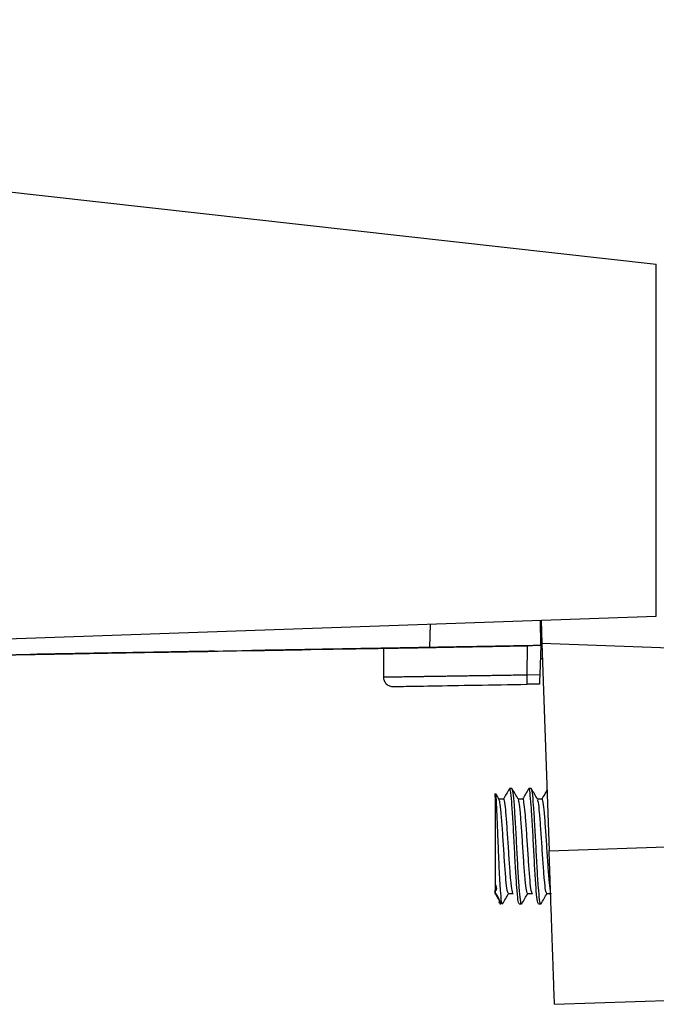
# Model space of a CAD drawing. Header units: millimetres. Extents: x -1111 to 1147, y -743 to 1146.
# Tile 31 of 203: x -371 to -338, y -83 to -32. Entities that reach past the tile are written whole.
import ezdxf

# ---------------------------------------------------------------- set-up
doc = ezdxf.new("R2010")
doc.units = ezdxf.units.MM

msp = doc.modelspace()

# ---------------------------------------------------------------- linework, layer by layer
at = {"color": 7, "linetype": 'Continuous', "lineweight": 25}
for p, q in [((-451.719, -32.06), (-338.089, -44.777)), ((-338.089, -63.092), (-338.089, -44.777)), ((-415.719, -65.803), (-338.089, -63.092)), ((-349.867, -64.714), (-349.843, -63.502)), ((-344.099, -64.614), (-344.122, -63.303)), ((-344.084, -63.301), (-344.042, -64.515)), ((-344.117, -63.588), (-344.074, -63.587)), ((-333.926, -64.868), (-344.042, -64.515)), ((-344.042, -64.515), (-343.666, -75.291)), ((-349.867, -64.714), (-389.686, -65.409)), ((-389.676, -65.409), (-352.286, -64.757)), ((-367.734, -65.026), (-364.232, -64.965)), ((-367.575, -65.024), (-364.073, -64.962)), ((-367.575, -65.024), (-364.073, -64.962)), ((-367.575, -65.024), (-364.073, -64.962)), ((-361.073, -64.91), (-361.073, -64.91)), ((-361.073, -64.91), (-361.073, -64.91)), ((-361.073, -64.91), (-361.073, -64.91)), ((-359.14, -64.876), (-359.14, -64.876)), ((-359.14, -64.876), (-359.14, -64.876)), ((-359.14, -64.876), (-359.14, -64.876)), ((-359.14, -64.876), (-359.14, -64.876)), ((-356.229, -64.825), (-352.727, -64.764)), ((-356.07, -64.823), (-352.568, -64.762)), ((-356.07, -64.823), (-352.568, -64.762)), ((-352.568, -64.762), (-356.07, -64.823)), ((-352.286, -64.757), (-352.727, -64.764)), ((-352.568, -64.762), (-352.286, -64.757)), ((-352.286, -64.757), (-352.568, -64.762)), ((-352.286, -64.757), (-352.568, -64.762)), ((-352.286, -64.757), (-352.286, -66.249)), ((-349.567, -64.709), (-349.567, -64.709)), ((-349.567, -64.709), (-349.567, -64.709)), ((-344.809, -66.136), (-344.782, -64.626)), ((-344.099, -64.614), (-344.782, -64.626)), ((-344.099, -64.614), (-344.152, -66.124)), ((-344.101, -64.614), (-344.101, -64.614)), ((-344.039, -64.613), (-344.099, -64.614)), ((-344.099, -64.614), (-344.039, -64.613)), ((-344.099, -64.614), (-344.099, -64.614)), ((-344.099, -64.614), (-344.099, -64.614)), ((-370.646, -65.077), (-370.646, -65.077)), ((-370.646, -65.077), (-370.646, -65.077)), ((-370.646, -65.077), (-370.646, -65.077)), ((-370.646, -65.077), (-370.646, -65.077)), ((-344.015, -65.3), (-344.123, -65.304)), ((-344.809, -66.136), (-344.152, -66.124)), ((-344.169, -66.616), (-344.8, -66.627)), ((-345.598, -72.057), (-345.723, -72.057)), ((-344.598, -72.057), (-344.723, -72.057)), ((-346.473, -72.357), (-346.473, -77.451)), ((-346.036, -72.598), (-346.278, -72.598)), ((-345.036, -72.598), (-345.278, -72.598)), ((-344.036, -72.598), (-344.278, -72.598)), ((-343.666, -75.291), (-337.089, -75.062)), ((-345.786, -77.516), (-345.536, -77.516)), ((-344.786, -77.516), (-344.536, -77.516)), ((-343.786, -77.516), (-343.536, -77.516)), ((-345.223, -78.057), (-345.098, -78.057)), ((-344.223, -78.057), (-344.098, -78.057)), ((-344.083, -78.002), (-344.098, -78.057)), ((-343.387, -83.277), (-337.089, -83.057))]:
    msp.add_line(p, q, dxfattribs=at)
at = {"color": 250, "linetype": 'Continuous', "lineweight": 25}
msp.add_line((-346.173, -77.733), (-346.173, -78.057), dxfattribs=at)
at = {"color": 7, "linetype": 'Continuous', "lineweight": 25, "flags": 128}
msp.add_lwpolyline([(-361.073, -64.91), (-361.073, -64.91), (-361.073, -64.91), (-361.073, -64.91), (-361.073, -64.91)], dxfattribs=at)
at = {"color": 7, "linetype": 'Continuous', "lineweight": 25}
msp.add_arc((-346.173, -77.757), 0.3, 258.46, 270, dxfattribs=at)
for points, knots in [([(-367.575, -65.024), (-367.777, -65.027), (-367.975, -65.031), (-368.365, -65.037), (-368.559, -65.041), (-368.929, -65.047), (-369.105, -65.05), (-369.439, -65.056), (-369.597, -65.059), (-369.881, -65.064), (-370.008, -65.066), (-370.234, -65.07), (-370.331, -65.072), (-370.563, -65.076), (-370.646, -65.077), (-370.646, -65.077)], [0, 0, 0, 0, 0.125, 0.125, 0.25, 0.25, 0.375, 0.375, 0.5, 0.5, 0.625, 0.625, 0.75, 0.75, 1, 1, 1, 1]), ([(-370.646, -65.077), (-370.646, -65.077), (-370.625, -65.077), (-370.546, -65.075), (-370.487, -65.074), (-370.331, -65.072), (-370.236, -65.07), (-370.012, -65.066), (-369.882, -65.064), (-369.599, -65.059), (-369.444, -65.056), (-369.108, -65.05), (-368.931, -65.047), (-368.563, -65.041), (-368.37, -65.037), (-367.976, -65.031), (-367.776, -65.027), (-367.575, -65.024)], [0, 0, 0, 0, 0.125, 0.125, 0.25, 0.25, 0.375, 0.375, 0.5, 0.5, 0.625, 0.625, 0.75, 0.75, 0.875, 0.875, 1, 1, 1, 1]), ([(-367.575, -65.024), (-367.777, -65.027), (-367.975, -65.03), (-368.365, -65.037), (-368.559, -65.041), (-368.93, -65.047), (-369.105, -65.05), (-369.439, -65.056), (-369.597, -65.059), (-369.881, -65.064), (-370.009, -65.066), (-370.234, -65.07), (-370.331, -65.072), (-370.563, -65.076), (-370.646, -65.077), (-370.646, -65.077)], [0, 0, 0, 0, 0.125, 0.125, 0.25, 0.25, 0.375, 0.375, 0.5, 0.5, 0.625, 0.625, 0.75, 0.75, 1, 1, 1, 1]), ([(-370.646, -65.077), (-370.646, -65.077), (-370.625, -65.077), (-370.546, -65.075), (-370.487, -65.074), (-370.331, -65.072), (-370.236, -65.07), (-370.012, -65.066), (-369.882, -65.064), (-369.599, -65.059), (-369.444, -65.056), (-369.108, -65.05), (-368.931, -65.047), (-368.563, -65.041), (-368.37, -65.037), (-367.976, -65.031), (-367.776, -65.027), (-367.575, -65.024)], [0, 0, 0, 0, 0.125, 0.125, 0.25, 0.25, 0.375, 0.375, 0.5, 0.5, 0.625, 0.625, 0.75, 0.75, 0.875, 0.875, 1, 1, 1, 1]), ([(-367.575, -65.024), (-367.777, -65.027), (-367.975, -65.031), (-368.365, -65.037), (-368.559, -65.041), (-368.93, -65.047), (-369.105, -65.05), (-369.439, -65.056), (-369.597, -65.059), (-369.881, -65.064), (-370.009, -65.066), (-370.234, -65.07), (-370.331, -65.072), (-370.563, -65.076), (-370.646, -65.077), (-370.646, -65.077)], [0, 0, 0, 0, 0.125, 0.125, 0.25, 0.25, 0.375, 0.375, 0.5, 0.5, 0.625, 0.625, 0.75, 0.75, 1, 1, 1, 1]), ([(-370.646, -65.077), (-370.646, -65.077), (-370.625, -65.077), (-370.546, -65.075), (-370.487, -65.074), (-370.331, -65.072), (-370.236, -65.07), (-370.012, -65.066), (-369.882, -65.064), (-369.599, -65.059), (-369.444, -65.056), (-369.108, -65.05), (-368.931, -65.047), (-368.563, -65.041), (-368.37, -65.037), (-367.976, -65.031), (-367.776, -65.027), (-367.575, -65.024)], [0, 0, 0, 0, 0.125, 0.125, 0.25, 0.25, 0.375, 0.375, 0.5, 0.5, 0.625, 0.625, 0.75, 0.75, 0.875, 0.875, 1, 1, 1, 1]), ([(-370.646, -65.077), (-370.646, -65.077), (-370.627, -65.077), (-370.553, -65.075), (-370.497, -65.074), (-370.351, -65.072), (-370.262, -65.07), (-370.052, -65.067), (-369.93, -65.065), (-369.662, -65.06), (-369.516, -65.057), (-369.2, -65.052), (-369.031, -65.049), (-368.506, -65.04), (-368.123, -65.033), (-367.734, -65.026)], [0, 0, 0, 0, 0.125, 0.125, 0.25, 0.25, 0.375, 0.375, 0.5, 0.5, 0.625, 0.625, 0.75, 0.75, 1, 1, 1, 1]), ([(-367.734, -65.026), (-367.928, -65.03), (-368.119, -65.033), (-368.492, -65.04), (-368.677, -65.043), (-369.03, -65.049), (-369.197, -65.052), (-369.512, -65.057), (-369.661, -65.06), (-369.929, -65.065), (-370.049, -65.067), (-370.26, -65.07), (-370.351, -65.072), (-370.496, -65.075), (-370.551, -65.076), (-370.626, -65.077), (-370.646, -65.077), (-370.646, -65.077)], [0, 0, 0, 0, 0.125, 0.125, 0.25, 0.25, 0.375, 0.375, 0.5, 0.5, 0.625, 0.625, 0.75, 0.75, 0.875, 0.875, 1, 1, 1, 1]), ([(-364.232, -64.965), (-364.708, -64.974), (-365.183, -64.982), (-365.659, -64.99), (-366.004, -64.996), (-366.35, -65.002), (-366.696, -65.008), (-367.042, -65.014), (-367.388, -65.02), (-367.734, -65.026)], [0, 0, 0, 0, 0.001428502, 0.001428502, 0.001428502, 0.002467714, 0.002467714, 0.002467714, 0.003506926, 0.003506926, 0.003506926, 0.003506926]), ([(-364.073, -64.962), (-364.549, -64.971), (-365.025, -64.979), (-365.5, -64.987), (-365.846, -64.993), (-366.192, -64.999), (-366.538, -65.005), (-366.883, -65.011), (-367.229, -65.018), (-367.575, -65.024)], [0, 0, 0, 0, 0.001427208, 0.001427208, 0.001427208, 0.002464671, 0.002464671, 0.002464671, 0.003502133, 0.003502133, 0.003502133, 0.003502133]), ([(-364.073, -64.962), (-364.549, -64.971), (-365.025, -64.979), (-365.5, -64.987), (-365.846, -64.993), (-366.192, -64.999), (-366.538, -65.005), (-366.883, -65.011), (-367.229, -65.017), (-367.575, -65.024)], [0, 0, 0, 0, 0.001427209, 0.001427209, 0.001427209, 0.002464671, 0.002464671, 0.002464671, 0.003502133, 0.003502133, 0.003502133, 0.003502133]), ([(-364.073, -64.962), (-364.549, -64.971), (-365.025, -64.979), (-365.5, -64.987), (-365.846, -64.993), (-366.192, -64.999), (-366.538, -65.005), (-366.883, -65.012), (-367.229, -65.018), (-367.575, -65.024)], [0, 0, 0, 0, 0.001427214, 0.001427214, 0.001427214, 0.002464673, 0.002464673, 0.002464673, 0.003502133, 0.003502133, 0.003502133, 0.003502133]), ([(-364.232, -64.965), (-364.026, -64.962), (-363.823, -64.958), (-363.422, -64.951), (-363.221, -64.947), (-362.839, -64.941), (-362.657, -64.938), (-362.312, -64.932), (-362.149, -64.929), (-361.856, -64.924), (-361.724, -64.921), (-361.491, -64.917), (-361.394, -64.916), (-361.235, -64.913), (-361.174, -64.912), (-361.093, -64.91), (-361.073, -64.91), (-361.073, -64.91)], [0, 0, 0, 0, 0.125, 0.125, 0.25, 0.25, 0.375, 0.375, 0.5, 0.5, 0.625, 0.625, 0.75, 0.75, 0.875, 0.875, 1, 1, 1, 1]), ([(-361.073, -64.91), (-361.073, -64.91), (-361.093, -64.91), (-361.173, -64.912), (-361.234, -64.913), (-361.393, -64.916), (-361.491, -64.917), (-361.721, -64.921), (-361.855, -64.924), (-362.148, -64.929), (-362.307, -64.932), (-362.655, -64.938), (-362.838, -64.941), (-363.218, -64.948), (-363.418, -64.951), (-363.822, -64.958), (-364.026, -64.962), (-364.232, -64.965)], [0, 0, 0, 0, 0.125, 0.125, 0.25, 0.25, 0.375, 0.375, 0.5, 0.5, 0.625, 0.625, 0.75, 0.75, 0.875, 0.875, 1, 1, 1, 1]), ([(-361.073, -64.91), (-361.073, -64.91), (-361.092, -64.91), (-361.167, -64.912), (-361.224, -64.913), (-361.373, -64.915), (-361.464, -64.917), (-361.68, -64.921), (-361.807, -64.923), (-362.083, -64.928), (-362.233, -64.93), (-362.561, -64.936), (-362.736, -64.939), (-363.279, -64.949), (-363.675, -64.955), (-364.073, -64.962)], [0, 0, 0, 0, 0.125, 0.125, 0.25, 0.25, 0.375, 0.375, 0.5, 0.5, 0.625, 0.625, 0.75, 0.75, 1, 1, 1, 1]), ([(-364.073, -64.962), (-363.874, -64.959), (-363.678, -64.955), (-363.293, -64.949), (-363.102, -64.945), (-362.738, -64.939), (-362.565, -64.936), (-362.238, -64.93), (-362.084, -64.928), (-361.808, -64.923), (-361.684, -64.921), (-361.466, -64.917), (-361.374, -64.915), (-361.225, -64.913), (-361.168, -64.912), (-361.092, -64.91), (-361.073, -64.91), (-361.073, -64.91)], [0, 0, 0, 0, 0.125, 0.125, 0.25, 0.25, 0.375, 0.375, 0.5, 0.5, 0.625, 0.625, 0.75, 0.75, 0.875, 0.875, 1, 1, 1, 1]), ([(-361.073, -64.91), (-361.073, -64.91), (-361.092, -64.91), (-361.167, -64.912), (-361.224, -64.913), (-361.373, -64.915), (-361.464, -64.917), (-361.68, -64.921), (-361.807, -64.923), (-362.083, -64.928), (-362.234, -64.93), (-362.561, -64.936), (-362.736, -64.939), (-363.279, -64.949), (-363.675, -64.955), (-364.073, -64.962)], [0, 0, 0, 0, 0.125, 0.125, 0.25, 0.25, 0.375, 0.375, 0.5, 0.5, 0.625, 0.625, 0.75, 0.75, 1, 1, 1, 1]), ([(-364.073, -64.962), (-363.874, -64.959), (-363.678, -64.956), (-363.293, -64.949), (-363.102, -64.945), (-362.738, -64.939), (-362.565, -64.936), (-362.238, -64.93), (-362.084, -64.928), (-361.808, -64.923), (-361.684, -64.921), (-361.466, -64.917), (-361.374, -64.915), (-361.225, -64.913), (-361.168, -64.912), (-361.092, -64.91), (-361.073, -64.91), (-361.073, -64.91)], [0, 0, 0, 0, 0.125, 0.125, 0.25, 0.25, 0.375, 0.375, 0.5, 0.5, 0.625, 0.625, 0.75, 0.75, 0.875, 0.875, 1, 1, 1, 1]), ([(-361.073, -64.91), (-361.073, -64.91), (-361.092, -64.91), (-361.167, -64.912), (-361.224, -64.913), (-361.373, -64.915), (-361.464, -64.917), (-361.68, -64.921), (-361.806, -64.923), (-362.083, -64.928), (-362.233, -64.93), (-362.561, -64.936), (-362.736, -64.939), (-363.279, -64.949), (-363.675, -64.955), (-364.073, -64.962)], [0, 0, 0, 0, 0.125, 0.125, 0.25, 0.25, 0.375, 0.375, 0.5, 0.5, 0.625, 0.625, 0.75, 0.75, 1, 1, 1, 1]), ([(-364.073, -64.962), (-363.874, -64.959), (-363.678, -64.956), (-363.293, -64.949), (-363.102, -64.945), (-362.738, -64.939), (-362.565, -64.936), (-362.238, -64.93), (-362.084, -64.928), (-361.808, -64.923), (-361.684, -64.921), (-361.466, -64.917), (-361.374, -64.915), (-361.225, -64.913), (-361.168, -64.912), (-361.092, -64.91), (-361.073, -64.91), (-361.073, -64.91)], [0, 0, 0, 0, 0.125, 0.125, 0.25, 0.25, 0.375, 0.375, 0.5, 0.5, 0.625, 0.625, 0.75, 0.75, 0.875, 0.875, 1, 1, 1, 1]), ([(-356.07, -64.823), (-356.271, -64.826), (-356.47, -64.83), (-356.86, -64.836), (-357.053, -64.84), (-357.424, -64.846), (-357.6, -64.849), (-357.933, -64.855), (-358.092, -64.858), (-358.376, -64.863), (-358.503, -64.865), (-358.729, -64.869), (-358.825, -64.871), (-359.057, -64.875), (-359.14, -64.876), (-359.14, -64.876)], [0, 0, 0, 0, 0.125, 0.125, 0.25, 0.25, 0.375, 0.375, 0.5, 0.5, 0.625, 0.625, 0.75, 0.75, 1, 1, 1, 1]), ([(-359.14, -64.876), (-359.14, -64.876), (-359.12, -64.876), (-359.041, -64.875), (-358.981, -64.874), (-358.826, -64.871), (-358.731, -64.869), (-358.507, -64.865), (-358.377, -64.863), (-358.093, -64.858), (-357.939, -64.855), (-357.603, -64.849), (-357.425, -64.846), (-357.057, -64.84), (-356.864, -64.837), (-356.47, -64.83), (-356.271, -64.826), (-356.07, -64.823)], [0, 0, 0, 0, 0.125, 0.125, 0.25, 0.25, 0.375, 0.375, 0.5, 0.5, 0.625, 0.625, 0.75, 0.75, 0.875, 0.875, 1, 1, 1, 1]), ([(-356.07, -64.823), (-356.271, -64.826), (-356.47, -64.83), (-356.86, -64.836), (-357.053, -64.84), (-357.424, -64.846), (-357.6, -64.849), (-357.933, -64.855), (-358.092, -64.858), (-358.376, -64.863), (-358.503, -64.865), (-358.729, -64.869), (-358.825, -64.871), (-359.058, -64.875), (-359.14, -64.876), (-359.14, -64.876)], [0, 0, 0, 0, 0.125, 0.125, 0.25, 0.25, 0.375, 0.375, 0.5, 0.5, 0.625, 0.625, 0.75, 0.75, 1, 1, 1, 1]), ([(-359.14, -64.876), (-359.14, -64.876), (-359.12, -64.876), (-359.041, -64.875), (-358.981, -64.874), (-358.826, -64.871), (-358.731, -64.869), (-358.507, -64.865), (-358.377, -64.863), (-358.093, -64.858), (-357.939, -64.855), (-357.603, -64.85), (-357.425, -64.846), (-357.057, -64.84), (-356.864, -64.837), (-356.47, -64.83), (-356.271, -64.826), (-356.07, -64.823)], [0, 0, 0, 0, 0.125, 0.125, 0.25, 0.25, 0.375, 0.375, 0.5, 0.5, 0.625, 0.625, 0.75, 0.75, 0.875, 0.875, 1, 1, 1, 1]), ([(-356.07, -64.823), (-356.271, -64.826), (-356.47, -64.83), (-356.86, -64.837), (-357.053, -64.84), (-357.424, -64.846), (-357.6, -64.849), (-357.933, -64.855), (-358.092, -64.858), (-358.376, -64.863), (-358.503, -64.865), (-358.729, -64.869), (-358.825, -64.871), (-359.058, -64.875), (-359.14, -64.876), (-359.14, -64.876)], [0, 0, 0, 0, 0.125, 0.125, 0.25, 0.25, 0.375, 0.375, 0.5, 0.5, 0.625, 0.625, 0.75, 0.75, 1, 1, 1, 1]), ([(-359.14, -64.876), (-359.14, -64.876), (-359.12, -64.876), (-359.041, -64.875), (-358.981, -64.874), (-358.826, -64.871), (-358.731, -64.869), (-358.507, -64.865), (-358.377, -64.863), (-358.093, -64.858), (-357.939, -64.855), (-357.603, -64.849), (-357.425, -64.846), (-357.057, -64.84), (-356.864, -64.837), (-356.47, -64.83), (-356.271, -64.826), (-356.07, -64.823)], [0, 0, 0, 0, 0.125, 0.125, 0.25, 0.25, 0.375, 0.375, 0.5, 0.5, 0.625, 0.625, 0.75, 0.75, 0.875, 0.875, 1, 1, 1, 1]), ([(-359.14, -64.876), (-359.14, -64.876), (-359.121, -64.876), (-359.047, -64.875), (-358.992, -64.874), (-358.846, -64.871), (-358.757, -64.87), (-358.547, -64.866), (-358.424, -64.864), (-358.157, -64.859), (-358.011, -64.857), (-357.695, -64.851), (-357.525, -64.848), (-357, -64.839), (-356.618, -64.832), (-356.229, -64.825)], [0, 0, 0, 0, 0.125, 0.125, 0.25, 0.25, 0.375, 0.375, 0.5, 0.5, 0.625, 0.625, 0.75, 0.75, 1, 1, 1, 1]), ([(-356.229, -64.826), (-356.423, -64.829), (-356.614, -64.832), (-356.987, -64.839), (-357.172, -64.842), (-357.525, -64.848), (-357.692, -64.851), (-358.006, -64.857), (-358.155, -64.859), (-358.424, -64.864), (-358.543, -64.866), (-358.754, -64.87), (-358.846, -64.871), (-358.991, -64.874), (-359.046, -64.875), (-359.121, -64.876), (-359.14, -64.876), (-359.14, -64.876)], [0, 0, 0, 0, 0.125, 0.125, 0.25, 0.25, 0.375, 0.375, 0.5, 0.5, 0.625, 0.625, 0.75, 0.75, 0.875, 0.875, 1, 1, 1, 1]), ([(-352.727, -64.764), (-353.202, -64.773), (-353.678, -64.781), (-354.153, -64.789), (-354.499, -64.795), (-354.845, -64.801), (-355.191, -64.807), (-355.537, -64.813), (-355.883, -64.82), (-356.229, -64.826)], [0, 0, 0, 0, 0.001428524, 0.001428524, 0.001428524, 0.002467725, 0.002467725, 0.002467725, 0.003506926, 0.003506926, 0.003506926, 0.003506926]), ([(-352.568, -64.762), (-353.044, -64.77), (-353.52, -64.778), (-353.995, -64.786), (-354.341, -64.793), (-354.687, -64.799), (-355.032, -64.805), (-355.378, -64.811), (-355.724, -64.817), (-356.07, -64.823)], [0, 0, 0, 0, 0.001427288, 0.001427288, 0.001427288, 0.002464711, 0.002464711, 0.002464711, 0.003502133, 0.003502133, 0.003502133, 0.003502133]), ([(-352.568, -64.762), (-353.044, -64.77), (-353.519, -64.778), (-353.995, -64.786), (-354.341, -64.793), (-354.687, -64.799), (-355.032, -64.805), (-355.378, -64.811), (-355.724, -64.817), (-356.07, -64.823)], [0, 0, 0, 0, 0.001427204, 0.001427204, 0.001427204, 0.002464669, 0.002464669, 0.002464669, 0.003502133, 0.003502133, 0.003502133, 0.003502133]), ([(-352.568, -64.762), (-353.044, -64.77), (-353.519, -64.778), (-353.995, -64.787), (-354.341, -64.793), (-354.687, -64.799), (-355.032, -64.805), (-355.378, -64.811), (-355.724, -64.817), (-356.07, -64.823)], [0, 0, 0, 0, 0.001427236, 0.001427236, 0.001427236, 0.002464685, 0.002464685, 0.002464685, 0.003502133, 0.003502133, 0.003502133, 0.003502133]), ([(-352.727, -64.764), (-352.521, -64.761), (-352.318, -64.757), (-351.916, -64.75), (-351.716, -64.747), (-351.334, -64.74), (-351.152, -64.737), (-350.806, -64.731), (-350.644, -64.728), (-350.351, -64.723), (-350.219, -64.721), (-349.986, -64.716), (-349.889, -64.715), (-349.73, -64.712), (-349.669, -64.711), (-349.588, -64.71), (-349.567, -64.709), (-349.567, -64.709)], [0, 0, 0, 0, 0.125, 0.125, 0.25, 0.25, 0.375, 0.375, 0.5, 0.5, 0.625, 0.625, 0.75, 0.75, 0.875, 0.875, 1, 1, 1, 1]), ([(-349.567, -64.709), (-349.567, -64.709), (-349.587, -64.71), (-349.662, -64.711), (-349.719, -64.712), (-349.868, -64.714), (-349.959, -64.716), (-350.175, -64.72), (-350.301, -64.722), (-350.578, -64.727), (-350.728, -64.729), (-351.056, -64.735), (-351.231, -64.738), (-351.774, -64.748), (-352.17, -64.755), (-352.568, -64.762)], [0, 0, 0, 0, 0.125, 0.125, 0.25, 0.25, 0.375, 0.375, 0.5, 0.5, 0.625, 0.625, 0.75, 0.75, 1, 1, 1, 1]), ([(-349.567, -64.709), (-349.567, -64.709), (-349.587, -64.71), (-349.662, -64.711), (-349.719, -64.712), (-349.868, -64.714), (-349.959, -64.716), (-350.175, -64.72), (-350.301, -64.722), (-350.577, -64.727), (-350.728, -64.729), (-351.055, -64.735), (-351.231, -64.738), (-351.774, -64.748), (-352.17, -64.755), (-352.568, -64.762)], [0, 0, 0, 0, 0.125, 0.125, 0.25, 0.25, 0.375, 0.375, 0.5, 0.5, 0.625, 0.625, 0.75, 0.75, 1, 1, 1, 1]), ([(-352.568, -64.762), (-352.369, -64.758), (-352.173, -64.755), (-351.788, -64.748), (-351.596, -64.745), (-351.232, -64.738), (-351.06, -64.735), (-350.733, -64.73), (-350.579, -64.727), (-350.303, -64.722), (-350.179, -64.72), (-349.961, -64.716), (-349.868, -64.714), (-349.72, -64.712), (-349.663, -64.711), (-349.587, -64.71), (-349.567, -64.709), (-349.567, -64.709)], [0, 0, 0, 0, 0.125, 0.125, 0.25, 0.25, 0.375, 0.375, 0.5, 0.5, 0.625, 0.625, 0.75, 0.75, 0.875, 0.875, 1, 1, 1, 1]), ([(-352.286, -64.757), (-352.285, -64.757), (-352.237, -64.756), (-352.095, -64.753), (-352.036, -64.752), (-351.894, -64.75), (-351.811, -64.748), (-351.529, -64.743), (-351.299, -64.739), (-350.755, -64.73), (-350.438, -64.724), (-349.744, -64.712), (-349.366, -64.706), (-348.752, -64.695), (-348.539, -64.691), (-348.106, -64.684), (-347.885, -64.68), (-347.208, -64.668), (-346.737, -64.66), (-345.768, -64.643), (-345.278, -64.634), (-344.782, -64.626)], [0, 0, 0, 0, 0.125, 0.125, 0.1875, 0.1875, 0.25, 0.25, 0.375, 0.375, 0.5, 0.5, 0.625, 0.625, 0.6875, 0.6875, 0.75, 0.75, 0.875, 0.875, 1, 1, 1, 1]), ([(-344.099, -64.614), (-344.099, -64.614), (-344.138, -64.614), (-344.249, -64.616), (-344.295, -64.617), (-344.406, -64.619), (-344.471, -64.62), (-344.691, -64.624), (-344.871, -64.627), (-345.189, -64.633), (-345.303, -64.635), (-345.545, -64.639), (-345.672, -64.641), (-346.073, -64.648), (-346.366, -64.653), (-347.001, -64.664), (-347.332, -64.67), (-348.024, -64.682), (-348.389, -64.689), (-349.123, -64.701), (-349.493, -64.708), (-349.867, -64.714)], [0, 0, 0, 0, 0.125, 0.125, 0.1875, 0.1875, 0.25, 0.25, 0.375, 0.375, 0.4375, 0.4375, 0.5, 0.5, 0.625, 0.625, 0.75, 0.75, 0.875, 0.875, 1, 1, 1, 1]), ([(-352.286, -66.249), (-352.285, -66.249), (-352.283, -66.249), (-352.268, -66.248), (-352.244, -66.248), (-352.209, -66.248), (-352.164, -66.247), (-352.108, -66.246), (-352.041, -66.245), (-351.963, -66.244), (-351.872, -66.243), (-351.77, -66.241), (-351.654, -66.239), (-351.526, -66.237), (-351.385, -66.235), (-351.231, -66.233), (-351.063, -66.231), (-350.881, -66.228), (-350.684, -66.225), (-350.474, -66.222), (-350.248, -66.218), (-350.008, -66.215), (-349.752, -66.211), (-349.481, -66.207), (-349.194, -66.202), (-348.893, -66.198), (-348.577, -66.193), (-348.248, -66.188), (-347.907, -66.183), (-347.554, -66.177), (-347.19, -66.172), (-346.815, -66.166), (-346.43, -66.16), (-346.036, -66.154), (-345.634, -66.148), (-345.224, -66.142), (-344.948, -66.138), (-344.809, -66.136)], [0, 0, 0, 0, 0.0226571, 0.0455691, 0.0687415, 0.0921803, 0.115892, 0.1398837, 0.1641628, 0.1887376, 0.2136166, 0.2388093, 0.2643257, 0.2901766, 0.316374, 0.3429306, 0.3698603, 0.3971784, 0.4249018, 0.4530491, 0.4816406, 0.5106991, 0.5402497, 0.5703203, 0.6009421, 0.6321453, 0.6637659, 0.6957124, 0.7279964, 0.7606295, 0.7936237, 0.8269915, 0.8607468, 0.8949052, 0.9294851, 0.964508, 1, 1, 1, 1]), ([(-352.286, -66.249), (-352.286, -66.308), (-352.275, -66.372), (-352.225, -66.497), (-352.186, -66.556), (-352.086, -66.654), (-352.026, -66.692), (-351.901, -66.74), (-351.836, -66.75), (-351.777, -66.749)], [0, 0, 0, 0, 0.25, 0.25, 0.5, 0.5, 0.75, 0.75, 1, 1, 1, 1]), ([(-344.8, -66.627), (-344.8, -66.627), (-344.8, -66.616), (-344.801, -66.569), (-344.802, -66.531), (-344.803, -66.436), (-344.804, -66.378), (-344.806, -66.257), (-344.808, -66.194), (-344.809, -66.136)], [0, 0, 0, 0, 0.25, 0.25, 0.5, 0.5, 0.75, 0.75, 1, 1, 1, 1]), ([(-344.152, -66.124), (-344.153, -66.149), (-344.155, -66.199), (-344.157, -66.271), (-344.159, -66.338), (-344.162, -66.4), (-344.163, -66.457), (-344.166, -66.528), (-344.169, -66.601), (-344.169, -66.611), (-344.169, -66.616)], [0, 0, 0, 0, 0.0977918, 0.1914959, 0.2831698, 0.3750076, 0.4691918, 0.5677493, 0.7831984, 1, 1, 1, 1]), ([(-351.777, -66.749), (-351.776, -66.749), (-351.597, -66.745), (-350.9, -66.733), (-350.381, -66.724), (-349.088, -66.702), (-348.313, -66.688), (-346.627, -66.659), (-345.714, -66.643), (-344.801, -66.627)], [0, 0, 0, 0, 0.25, 0.25, 0.5, 0.5, 0.75, 0.75, 1, 1, 1, 1]), ([(-345.735, -72.067), (-345.788, -72.158), (-345.891, -72.335), (-345.994, -72.512), (-346.044, -72.598)], [0, 0, 0, 0, 0.512421, 1, 1, 1, 1]), ([(-345.223, -78.057), (-345.244, -78.012), (-345.285, -77.922), (-345.348, -77.228), (-345.41, -76.236), (-345.473, -75.056), (-345.535, -73.88), (-345.598, -72.875), (-345.66, -72.232), (-345.707, -71.993), (-345.732, -72.081), (-345.736, -72.096)], [0, 0, 0, 0, 0.121773, 0.243547, 0.36532, 0.487093, 0.608867, 0.73064, 0.852413, 0.974186, 1, 1, 1, 1]), ([(-345.083, -78.002), (-345.088, -78.023), (-345.114, -78.134), (-345.16, -77.878), (-345.223, -77.24), (-345.285, -76.233), (-345.348, -75.058), (-345.41, -73.877), (-345.473, -72.886), (-345.535, -72.192), (-345.577, -72.102), (-345.598, -72.057)], [0, 0, 0, 0, 0.029228, 0.150574, 0.271921, 0.393267, 0.514614, 0.63596, 0.757307, 0.878653, 1, 1, 1, 1]), ([(-345.273, -72.607), (-345.325, -72.516), (-345.43, -72.335), (-345.535, -72.154), (-345.588, -72.064)], [0, 0, 0, 0, 0.499884, 1, 1, 1, 1]), ([(-344.735, -72.067), (-344.788, -72.158), (-344.891, -72.335), (-344.994, -72.512), (-345.044, -72.598)], [0, 0, 0, 0, 0.512421, 1, 1, 1, 1]), ([(-344.223, -78.057), (-344.244, -78.012), (-344.285, -77.922), (-344.348, -77.228), (-344.41, -76.236), (-344.473, -75.056), (-344.535, -73.88), (-344.598, -72.875), (-344.66, -72.232), (-344.707, -71.993), (-344.732, -72.081), (-344.736, -72.096)], [0, 0, 0, 0, 0.121773, 0.243547, 0.36532, 0.487093, 0.608867, 0.73064, 0.852413, 0.974186, 1, 1, 1, 1]), ([(-344.083, -78.002), (-344.088, -78.023), (-344.114, -78.134), (-344.16, -77.878), (-344.223, -77.24), (-344.285, -76.233), (-344.348, -75.058), (-344.41, -73.877), (-344.473, -72.886), (-344.535, -72.192), (-344.577, -72.102), (-344.598, -72.057)], [0, 0, 0, 0, 0.029228, 0.150574, 0.271921, 0.393267, 0.514614, 0.63596, 0.757307, 0.878653, 1, 1, 1, 1]), ([(-344.273, -72.607), (-344.325, -72.516), (-344.43, -72.335), (-344.535, -72.154), (-344.588, -72.064)], [0, 0, 0, 0, 0.499884, 1, 1, 1, 1]), ([(-343.776, -72.136), (-343.815, -72.204), (-343.904, -72.358), (-343.994, -72.512), (-344.044, -72.598)], [0, 0, 0, 0, 0.438979, 1, 1, 1, 1]), ([(-346.46, -72.318), (-346.458, -72.313), (-346.45, -72.297), (-346.428, -72.59), (-346.401, -73.158), (-346.367, -73.965), (-346.33, -74.91), (-346.291, -75.893), (-346.253, -76.646), (-346.223, -77.153), (-346.2, -77.485), (-346.182, -77.649), (-346.173, -77.733)], [0, 0, 0, 0, 0.058818, 0.176348, 0.297543, 0.421257, 0.548249, 0.675561, 0.805147, 0.869275, 0.933701, 1, 1, 1, 1]), ([(-346.273, -72.607), (-346.325, -72.516), (-346.383, -72.417), (-346.44, -72.318), (-346.445, -72.31)], [0, 0, 0, 0, 0.913034, 1, 1, 1, 1]), ([(-345.786, -77.515), (-345.806, -77.479), (-345.848, -77.405), (-345.91, -76.836), (-345.973, -76.023), (-346.035, -75.057), (-346.098, -74.09), (-346.16, -73.28), (-346.219, -72.738), (-346.256, -72.667), (-346.273, -72.635)], [0, 0, 0, 0, 0.1280621, 0.2562467, 0.3844313, 0.512616, 0.6408006, 0.7689852, 0.8971698, 1, 1, 1, 1]), ([(-345.536, -77.515), (-345.555, -77.483), (-345.596, -77.414), (-345.659, -76.854), (-345.723, -76.024), (-345.785, -75.056), (-345.848, -74.094), (-345.91, -73.265), (-345.973, -72.755), (-346.015, -72.536), (-346.036, -72.598), (-346.036, -72.599)], [0, 0, 0, 0, 0.1165213, 0.2497446, 0.3747474, 0.4997501, 0.6247529, 0.7497556, 0.8747583, 0.9997611, 1, 1, 1, 1]), ([(-344.786, -77.515), (-344.806, -77.479), (-344.848, -77.405), (-344.91, -76.836), (-344.973, -76.023), (-345.035, -75.057), (-345.098, -74.09), (-345.16, -73.28), (-345.219, -72.738), (-345.256, -72.667), (-345.273, -72.635)], [0, 0, 0, 0, 0.1280621, 0.2562467, 0.3844313, 0.512616, 0.6408006, 0.7689852, 0.8971698, 1, 1, 1, 1]), ([(-344.536, -77.515), (-344.555, -77.483), (-344.596, -77.414), (-344.659, -76.854), (-344.723, -76.024), (-344.785, -75.056), (-344.848, -74.094), (-344.91, -73.265), (-344.973, -72.755), (-345.015, -72.536), (-345.036, -72.598), (-345.036, -72.599)], [0, 0, 0, 0, 0.1165213, 0.2497446, 0.3747474, 0.4997501, 0.6247529, 0.7497556, 0.8747583, 0.9997611, 1, 1, 1, 1]), ([(-343.786, -77.515), (-343.806, -77.479), (-343.848, -77.405), (-343.91, -76.836), (-343.973, -76.023), (-344.035, -75.057), (-344.098, -74.09), (-344.16, -73.28), (-344.219, -72.738), (-344.256, -72.667), (-344.273, -72.635)], [0, 0, 0, 0, 0.128062, 0.256247, 0.384431, 0.512616, 0.640801, 0.768985, 0.89717, 1, 1, 1, 1]), ([(-343.594, -77.352), (-343.616, -77.19), (-343.659, -76.876), (-343.723, -76.018), (-343.785, -75.058), (-343.848, -74.093), (-343.91, -73.265), (-343.973, -72.755), (-344.015, -72.536), (-344.036, -72.598), (-344.036, -72.599)], [0, 0, 0, 0, 0.150794, 0.292283, 0.433773, 0.575262, 0.716751, 0.85824, 0.99973, 1, 1, 1, 1]), ([(-343.387, -83.277), (-343.387, -83.276), (-343.387, -83.274), (-343.387, -83.257), (-343.388, -83.231), (-343.39, -83.193), (-343.392, -83.119), (-343.397, -82.978), (-343.406, -82.724), (-343.418, -82.394), (-343.437, -81.846), (-343.467, -80.979), (-343.504, -79.911), (-343.537, -78.972), (-343.562, -78.247), (-343.588, -77.502), (-343.612, -76.841), (-343.632, -76.264), (-343.649, -75.779), (-343.66, -75.454), (-343.666, -75.291)], [0, 0, 0, 0, 0.023347, 0.046651, 0.069942, 0.093253, 0.116613, 0.178373, 0.240174, 0.304501, 0.368867, 0.500103, 0.631322, 0.695626, 0.75997, 0.821699, 0.883468, 0.922327, 0.961123, 1, 1, 1, 1]), ([(-346.227, -78.015), (-346.249, -78.006), (-346.299, -77.987), (-346.181, -77.894), (-346.615, -77.265), (-346.353, -77.421), (-346.402, -77.198), (-346.411, -77.159), (-346.418, -77.132), (-346.422, -77.118), (-346.426, -77.107), (-346.429, -77.101), (-346.432, -77.096), (-346.435, -77.093), (-346.438, -77.092), (-346.444, -77.093), (-346.456, -77.118), (-346.471, -77.258), (-346.472, -77.366), (-346.473, -77.451)], [0, 0, 0, 0, 0.1851325, 0.4048018, 0.4958627, 0.699787, 0.7212532, 0.7374459, 0.7429023, 0.7483672, 0.7510933, 0.7531592, 0.7546257, 0.7560979, 0.7578932, 0.7610113, 0.771219, 0.8193439, 1, 1, 1, 1]), ([(-346.505, -77.469), (-346.453, -77.557), (-346.348, -77.733), (-346.244, -77.908), (-346.191, -77.995)], [0, 0, 0, 0, 0.499967, 1, 1, 1, 1]), ([(-346.083, -78.002), (-346.088, -78.023), (-346.114, -78.135), (-346.143, -77.963), (-346.169, -77.765), (-346.173, -77.733)], [0, 0, 0, 0, 0.167595, 0.863404, 1, 1, 1, 1]), ([(-346.084, -78.044), (-346.031, -77.953), (-345.929, -77.777), (-345.827, -77.601), (-345.777, -77.516)], [0, 0, 0, 0, 0.514981, 1, 1, 1, 1]), ([(-345.084, -78.044), (-345.031, -77.953), (-344.929, -77.777), (-344.827, -77.601), (-344.777, -77.516)], [0, 0, 0, 0, 0.514981, 1, 1, 1, 1]), ([(-344.084, -78.044), (-344.031, -77.953), (-343.926, -77.772), (-343.821, -77.591), (-343.768, -77.5)], [0, 0, 0, 0, 0.500186, 1, 1, 1, 1]), ([(-346.192, -77.98), (-346.197, -78.007), (-346.203, -78.045), (-346.211, -78.032), (-346.213, -78.028)], [0, 0, 0, 0, 0.69933, 1, 1, 1, 1])]:
    msp.add_open_spline(points, degree=3, knots=knots, dxfattribs=at)
msp.add_open_spline([(-346.473, -72.482), (-346.473, -72.401), (-346.471, -72.345), (-346.468, -72.313)], degree=3, dxfattribs=at)

doc.saveas('drawing.dxf')
